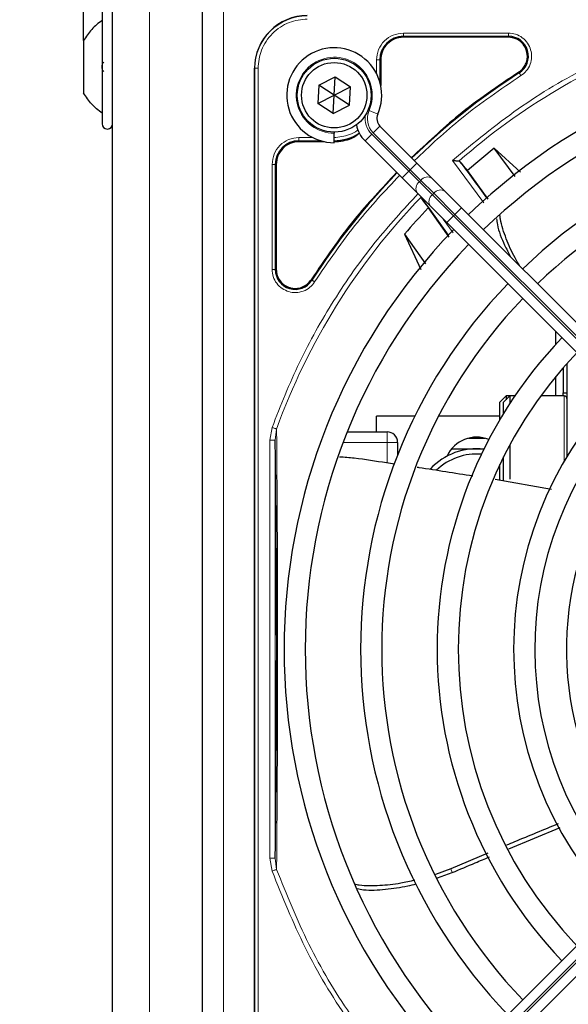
# Paper-space layout 'Blatt3' of a CAD drawing. Header units: millimetres. Extents: x 5 to 418, y 2 to 292.
# Tile 48 of 93: x 59 to 67, y 234 to 249. Entities that reach past the tile are written whole.
import ezdxf

# ---------------------------------------------------------------- set-up
doc = ezdxf.new("R2010")
doc.units = ezdxf.units.MM
doc.layers.add('SLD-0', color=7, linetype='Continuous')
doc.styles.add('SLDTEXTSTYLE0', font='TXT', dxfattribs={"width": 0.605})
doc.dimstyles.new('SLDDIMSTYLE2', dxfattribs={"dimtxt": 3.5, "dimasz": 3.302, "dimexe": 0, "dimexo": 0.0625, "dimgap": 0.875, "dimtad": 1, "dimlfac": 6, "dimrnd": 1e-09, "dimzin": 12, "dimdsep": 46, "dimtxsty": 'SLDTEXTSTYLE0', "dimsah": 1, "dimcen": 0.09, "dimadec": 0, "dimazin": 3, "dimtfac": 1, "dimtofl": 0, "dimtmove": 0, "dimatfit": 3, "dimfxl": 1, "dimfrac": 2, "dimtolj": 1, "dimtzin": 12, "dimarcsym": 0})

# ---------------------------------------------------------------- blocks, each defined once
blk = doc.blocks.new('_D_11')
at = {"layer": 'SLD-0'}
for p, q in [((59.721, 248.802), (59.721, 271.94)), ((143.471, 248.802), (143.471, 271.94)), ((59.721, 270.94), (143.471, 270.94))]:
    blk.add_line(p, q, dxfattribs=at)
for points in [[(59.721, 270.94), (63.023, 270.432), (63.023, 271.448)], [(143.471, 270.94), (140.169, 271.448), (140.169, 270.432)]]:
    blk.add_solid(points, dxfattribs=at)
at = {"layer": 'SLD-0', "insert": (95.581, 275.451), "char_height": 3.5, "attachment_point": 1, "style": 'SLDTEXTSTYLE0'}
blk.add_mtext('502,5', dxfattribs=at)
blk = doc.blocks.new('_D_13')
at = {"layer": 'SLD-0', "color": 7}
for p, q in [((62.596, 260.94), (48.721, 260.94)), ((49.721, 260.94), (49.721, 99.273)), ((62.596, 99.273), (48.721, 99.273))]:
    blk.add_line(p, q, dxfattribs=at)
for points in [[(49.721, 260.94), (49.213, 257.638), (50.229, 257.638)], [(49.721, 99.273), (50.229, 102.575), (49.213, 102.575)]]:
    blk.add_solid(points, dxfattribs=at)
at = {"layer": 'SLD-0', "color": 7, "insert": (45.209, 176.096), "char_height": 3.5, "attachment_point": 1, "rotation": 90, "style": 'SLDTEXTSTYLE0'}
blk.add_mtext('970', dxfattribs=at)

psp = doc.layouts.new('Blatt3')

# ---------------------------------------------------------------- linework, layer by layer
at = {"color": 7, "linetype": 'Continuous', "lineweight": 25}
for p, q in [((60.1795, 219.1063), (60.1795, 250.3563)), ((60.0128, 249.2897), (60.0128, 247.4897)), ((61.5962, 249.273), (61.5962, 229.1063)), ((66.4315, 248.8555), (64.7712, 248.8555)), ((59.7212, 248.8022), (59.7212, 247.9772)), ((62.4212, 230.0147), (62.4212, 248.3647)), ((64.4136, 248.498), (64.4136, 248.0931)), ((63.4373, 248.0968), (63.6945, 248.228)), ((63.6795, 247.9397), (63.6945, 248.228)), ((63.6945, 248.228), (63.9366, 248.0709)), ((63.4373, 248.0968), (63.4223, 247.8085)), ((63.6795, 247.9397), (63.4373, 248.0968)), ((63.6795, 247.9397), (63.9366, 248.0709)), ((63.9217, 247.7826), (63.9366, 248.0709)), ((63.4223, 247.8085), (63.6795, 247.9397)), ((63.6645, 247.6514), (63.6795, 247.9397)), ((63.9217, 247.7826), (63.6795, 247.9397)), ((63.6645, 247.6514), (63.4223, 247.8085)), ((63.6645, 247.6514), (63.9217, 247.7826)), ((64.9864, 246.8685), (64.4012, 247.4537)), ((63.6795, 247.3563), (63.6795, 247.3397)), ((63.6795, 247.1897), (63.6795, 247.3397)), ((63.5261, 247.2055), (63.1212, 247.2055)), ((64.1655, 247.218), (64.7507, 246.6328)), ((66.2073, 247.1029), (65.7839, 246.7509)), ((66.6214, 246.7222), (66.2073, 247.1029)), ((66.5354, 246.6551), (66.2073, 247.1029)), ((62.7636, 246.848), (62.7636, 245.1877)), ((65.2281, 246.6268), (64.9864, 246.8685)), ((65.6651, 246.8943), (65.6509, 246.901)), ((65.7839, 246.7509), (65.6651, 246.8943)), ((66.1123, 246.3007), (65.7839, 246.7509)), ((64.7507, 246.6328), (64.9924, 246.3911)), ((65.4334, 246.4214), (65.2281, 246.6268)), ((64.9924, 246.3911), (65.1977, 246.1857)), ((65.6918, 246.1631), (65.4334, 246.4214)), ((65.057, 246.3146), (65.1655, 246.1589)), ((65.1977, 246.1857), (65.4561, 245.9274)), ((65.495, 245.7001), (65.1655, 246.1589)), ((71.3437, 240.5112), (65.6918, 246.1631)), ((65.4561, 245.9274), (71.108, 240.2755)), ((64.7886, 245.7435), (65.0471, 245.1874)), ((64.7886, 245.7435), (65.1193, 245.2752)), ((67.1795, 244.1897), (67.1797, 244.2038)), ((67.1795, 244.0066), (67.1795, 244.1897)), ((67.3545, 243.7031), (67.3545, 242.2313)), ((67.2962, 243.6366), (67.2962, 243.2397)), ((67.1795, 243.1897), (67.1795, 243.4983)), ((67.2962, 243.2397), (67.3545, 243.2397)), ((67.2962, 243.1897), (67.2962, 243.2397)), ((66.3962, 243.1897), (66.2962, 243.0897)), ((66.2962, 242.8157), (66.2962, 243.0897)), ((66.4545, 243.1897), (66.3545, 243.0897)), ((66.3545, 242.9126), (66.3545, 243.0897)), ((66.4545, 243.1897), (66.3962, 243.1897)), ((66.3962, 243.1897), (66.3962, 243.1313)), ((66.5333, 243.1897), (66.4545, 243.1897)), ((66.4545, 243.1897), (66.4545, 243.071)), ((67.3128, 243.1897), (66.9407, 243.1897)), ((64.3462, 242.623), (64.3462, 242.873)), ((64.9544, 242.873), (64.3462, 242.873)), ((66.2962, 242.873), (65.3279, 242.873)), ((63.8852, 242.623), (64.5128, 242.623)), ((64.6795, 242.4563), (64.6795, 242.2527)), ((65.7993, 242.523), (66.0597, 242.523)), ((65.5347, 242.3563), (66.0469, 242.3563)), ((66.4545, 242.4186), (66.4545, 241.8778)), ((66.3545, 241.9352), (66.3545, 242.2263)), ((66.2962, 241.8545), (66.2962, 242.1067)), ((66.2207, 241.8735), (67.1133, 241.7197)), ((66.3545, 241.8459), (66.3545, 241.9352)), ((71.108, 238.1039), (65.4561, 232.4519)), ((65.6918, 232.2162), (71.3437, 237.8682)), ((66.4356, 236.0356), (67.2497, 236.3728)), ((66.1052, 235.9672), (65.5219, 235.7195)), ((65.5219, 235.7195), (65.2769, 235.6332)), ((65.3085, 235.5789), (65.5412, 235.662))]:
    psp.add_line(p, q, dxfattribs=at)
at = {"color": 7, "linetype": 'Continuous', "lineweight": 18}
for p, q in [((60.7628, 219.1063), (60.7628, 250.3563)), ((61.9295, 249.273), (61.9295, 229.1063)), ((64.7712, 248.9204), (66.4315, 248.9204)), ((64.7712, 248.8705), (66.4315, 248.8705)), ((64.7712, 248.8555), (64.7712, 248.8705)), ((66.4315, 248.8555), (66.4315, 248.8705)), ((62.4212, 248.3647), (62.4265, 248.3647)), ((62.4265, 248.3647), (62.4265, 230.0147)), ((62.4763, 248.3647), (62.4265, 248.3647)), ((62.4763, 248.3647), (62.4763, 230.0147)), ((64.3487, 248.2783), (64.3487, 248.4979)), ((64.3986, 248.1526), (64.3986, 248.498)), ((64.4136, 248.498), (64.3986, 248.498)), ((66.6009, 248.2917), (66.5928, 248.3044)), ((64.229, 247.6987), (64.3664, 247.6385)), ((64.2951, 247.3476), (64.4012, 247.4537)), ((63.1212, 247.2704), (63.3409, 247.2704)), ((64.1655, 247.218), (64.2715, 247.3241)), ((64.8568, 246.7388), (64.2715, 247.3241)), ((64.2951, 247.3476), (64.8803, 246.7624)), ((63.1212, 247.2205), (63.4666, 247.2205)), ((63.1212, 247.2055), (63.1212, 247.2205)), ((62.6987, 245.1877), (62.6987, 246.8479)), ((62.7486, 245.1877), (62.7486, 246.848)), ((62.7636, 246.848), (62.7486, 246.848)), ((64.8803, 246.7624), (64.9864, 246.8685)), ((66.0444, 246.2398), (65.5469, 246.9107)), ((64.7507, 246.6328), (64.8568, 246.7388)), ((64.8803, 246.7624), (64.8568, 246.7388)), ((65.0234, 246.5722), (64.8568, 246.7388)), ((64.8803, 246.7624), (65.047, 246.5957)), ((65.0234, 246.5722), (65.047, 246.5957)), ((65.2288, 246.3668), (65.0234, 246.5722)), ((65.047, 246.5957), (65.2524, 246.3904)), ((65.2524, 246.3904), (65.2288, 246.3668)), ((65.5621, 246.0335), (65.2288, 246.3668)), ((65.2524, 246.3904), (65.5857, 246.057)), ((65.4561, 245.9274), (65.5621, 246.0335)), ((65.5621, 246.0335), (65.5857, 246.057)), ((71.2141, 240.3815), (65.5621, 246.0335)), ((65.5857, 246.057), (65.6918, 246.1631)), ((65.5857, 246.057), (71.2376, 240.4051)), ((65.4006, 245.9829), (65.5586, 245.7673)), ((62.7486, 245.1877), (62.7636, 245.1877)), ((63.3148, 245.0263), (63.3274, 245.0182)), ((67.3128, 242.1606), (67.3128, 243.1897)), ((62.6643, 242.4907), (62.6975, 242.6927)), ((62.7476, 242.4907), (62.7691, 242.667)), ((64.5128, 242.623), (64.5128, 242.4563)), ((62.6643, 235.8886), (62.6643, 242.4907)), ((62.7476, 235.8886), (62.7476, 242.4907)), ((64.5128, 242.4563), (63.8201, 242.4563)), ((64.5128, 242.4563), (64.6795, 242.4563)), ((64.5128, 242.1362), (64.5128, 242.4563)), ((65.5621, 232.3459), (71.2141, 237.9978)), ((71.2376, 237.9742), (65.5857, 232.3223)), ((62.6975, 235.6866), (62.6643, 235.8886)), ((62.7692, 235.7122), (62.7476, 235.8886)), ((65.5219, 235.7195), (65.5412, 235.662))]:
    psp.add_line(p, q, dxfattribs=at)
at = {"color": 7, "linetype": 'Continuous', "lineweight": 25}
for radius in [0.5833, 0.5167]:
    psp.add_circle((63.6795, 247.9397), radius, dxfattribs=at)
for centre, radius, start, end in [((63.2545, 248.3647), 0.8333, 90, 180), ((64.7712, 248.498), 0.3725, 90, 180), ((66.4315, 248.5563), 0.3142, 302.63367, 90), ((63.6795, 247.9397), 0.75, 336.32369, 270), ((72.4295, 239.1897), 9.5417, 46.02565, 133.99915), ((72.4295, 239.1897), 9.2083, 90, 133.96292), ((72.4295, 239.1897), 10.8083, 122.63367, 134.11645), ((64.519, 247.5716), 0.1667, 156.32369, 225), ((60.0962, 247.4897), 0.0833, 180, 360), ((64.519, 247.5716), 0.5, 191.42049, 225), ((72.4295, 239.1897), 8.3333, 46.14599, 133.85401), ((63.6712, 247.948), 0.7275, 270, 303.67329), ((63.1212, 246.848), 0.3725, 90, 180), ((72.4295, 239.1897), 8, 90, 133.80625), ((52.4715, 236.6954), 16.676, 35.2521, 37.70462), ((72.4295, 239.1897), 10.8083, 135.88355, 147.36633), ((52.4715, 236.6954), 15.8406, 34.77699, 37.39093), ((72.4295, 239.1897), 10.0666, 136.18656, 139.37912), ((72.4295, 239.1897), 9.5417, 136.00085, 223.99915), ((72.4295, 239.1897), 9.2083, 136.03708, 223.96292), ((63.0628, 245.1877), 0.3142, 180, 327.36633), ((72.4295, 239.1897), 8.3333, 136.14599, 223.85401), ((72.4295, 239.1897), 8, 136.19375, 223.80625), ((72.4295, 239.1897), 7.125, 136.34037, 223.65963), ((72.4295, 239.1897), 6.7917, 136.40617, 223.59383), ((72.4295, 239.1897), 5.9167, 136.523, 223.38582), ((67.3128, 243.148), 0.0417, 0, 90), ((72.4295, 239.1897), 5.5833, 136.93387, 223.43808), ((64.5128, 242.4563), 0.1667, 0, 90), ((65.9295, 242.023), 0.5167, 68.17541, 155.23158), ((65.9295, 241.3563), 1, 83.44592, 137.06991), ((65.9295, 241.3563), 0.9167, 85.29282, 133.7486), ((72.4295, 239.1897), 5.0825, 158.61111, 223.12079)]:
    psp.add_arc(centre, radius, start, end, dxfattribs=at)
at = {"color": 7, "linetype": 'Continuous', "lineweight": 18}
for centre, radius, start, end in [((63.2545, 248.3647), 0.828, 90, 180), ((72.4295, 239.1897), 10.2672, 109.79676, 131.31692), ((63.6795, 247.9397), 0.6, 336.32369, 270), ((64.519, 247.5716), 0.35, 170.36291, 225), ((64.519, 247.5716), 0.3167, 156.32369, 225), ((65.154, 246.5152), 0.1339, 56.42175, 143.04947), ((65.1039, 246.4652), 0.1339, 126.95053, 213.57825), ((65.3093, 246.2598), 0.1339, 126.95053, 213.57825), ((65.3594, 246.3099), 0.1339, 56.42175, 143.04947), ((72.4295, 239.1897), 10.2672, 135.92524, 160.20345)]:
    psp.add_arc(centre, radius, start, end, dxfattribs=at)
for points, knots in [([(63.2545, 249.1428), (63.1566, 249.1325), (63.006, 249.1165), (62.8248, 249.0194), (62.7002, 248.919), (62.5997, 248.7943), (62.5027, 248.6131), (62.4867, 248.4626), (62.4763, 248.3647)], [0, 0, 0, 0, 0.2394568, 0.3683607, 0.5, 0.6316393, 0.7605432, 1, 1, 1, 1]), ([(64.3487, 248.4979), (64.3551, 248.5533), (64.3677, 248.664), (64.4654, 248.8037), (64.6051, 248.9014), (64.7158, 248.9141), (64.7712, 248.9204)], [0, 0, 0, 0, 0.2499998, 0.4999995, 0.7499998, 1, 1, 1, 1]), ([(64.7712, 248.9204), (64.7712, 248.9141), (64.7712, 248.9014), (64.7712, 248.8853), (64.7712, 248.8736), (64.7712, 248.8715), (64.7712, 248.8705)], [0, 0, 0, 0, 0.2499974, 0.4999983, 0.7499991, 1, 1, 1, 1]), ([(65.5469, 246.9107), (65.886, 247.1905), (66.5644, 247.7503), (67.7032, 248.428), (68.5189, 248.7572), (68.9266, 248.9217)], [0, 0, 0, 0, 0.3332143, 0.6667754, 1, 1, 1, 1]), ([(66.4315, 248.9204), (66.4694, 248.917), (66.5475, 248.9099), (66.6538, 248.8526), (66.7366, 248.7666), (66.7867, 248.6603), (66.8018, 248.5437), (66.7785, 248.4267), (66.7198, 248.3211), (66.6579, 248.2731), (66.6278, 248.2497)], [0, 0, 0, 0, 0.1217125, 0.2499998, 0.3782872, 0.4999997, 0.6217122, 0.7499998, 0.8782874, 1, 1, 1, 1]), ([(66.6278, 248.2497), (66.3077, 248.0332), (65.7117, 247.6303), (65.1885, 247.1369), (64.9464, 246.9085)], [0, 0, 0, 0, 0.53717444, 1, 1, 1, 1]), ([(66.6278, 248.2497), (66.6244, 248.255), (66.6176, 248.2657), (66.6089, 248.2793), (66.6026, 248.2891), (66.6015, 248.2909), (66.6009, 248.2917)], [0, 0, 0, 0, 0.2499911, 0.4999941, 0.749997, 1, 1, 1, 1]), ([(62.6987, 246.8479), (62.7051, 246.9033), (62.7177, 247.014), (62.8154, 247.1537), (62.9551, 247.2514), (63.0658, 247.2641), (63.1212, 247.2704)], [0, 0, 0, 0, 0.2499997, 0.4999995, 0.7499997, 1, 1, 1, 1]), ([(63.6712, 247.2704), (63.7556, 247.2804), (63.8856, 247.2958), (64.0111, 247.3552), (64.0504, 247.3877), (64.0545, 247.3911)], [0, 0, 0, 0, 0.6241676, 0.9601677, 1, 1, 1, 1]), ([(64.7107, 246.6728), (64.4823, 246.4306), (63.9889, 245.9075), (63.5859, 245.3115), (63.3695, 244.9914)], [0, 0, 0, 0, 0.4628256, 1, 1, 1, 1]), ([(65.0063, 246.3867), (64.7724, 246.1336), (64.2847, 245.606), (63.6605, 244.7073), (63.1081, 243.7319), (62.8341, 243.0384), (62.6975, 242.6927)], [0, 0, 0, 0, 0.2353986, 0.4907622, 0.7461259, 1, 1, 1, 1]), ([(63.3695, 244.9914), (63.3461, 244.9612), (63.298, 244.8994), (63.1925, 244.8407), (63.0754, 244.8174), (62.9589, 244.8325), (62.8526, 244.8826), (62.7665, 244.9653), (62.7093, 245.0717), (62.7022, 245.1497), (62.6987, 245.1877)], [0, 0, 0, 0, 0.1217126, 0.25, 0.3782874, 0.5, 0.6217126, 0.75, 0.8782874, 1, 1, 1, 1]), ([(62.7486, 245.1877), (62.7476, 245.1877), (62.7455, 245.1877), (62.7339, 245.1877), (62.7177, 245.1877), (62.705, 245.1877), (62.6987, 245.1877)], [0, 0, 0, 0, 0.25000199, 0.50000399, 0.75000598, 1, 1, 1, 1]), ([(63.3695, 244.9914), (63.3642, 244.9948), (63.3535, 245.0016), (63.3399, 245.0103), (63.33, 245.0166), (63.3283, 245.0177), (63.3274, 245.0182)], [0, 0, 0, 0, 0.25, 0.5, 0.75, 1, 1, 1, 1]), ([(62.7692, 235.7122), (62.771, 235.9276), (62.7743, 236.3286), (62.7783, 236.9355), (62.7824, 237.5874), (62.7832, 238.3499), (62.7855, 239.148), (62.7839, 239.8491), (62.7828, 240.4145), (62.7813, 240.9541), (62.7781, 241.4993), (62.7739, 242.0804), (62.7708, 242.4635), (62.7691, 242.667)], [0, 0, 0, 0, 0.1054719, 0.1963571, 0.2752888, 0.387443, 0.5077236, 0.5879672, 0.6632165, 0.7350379, 0.8122986, 0.9002709, 1, 1, 1, 1]), ([(62.7692, 235.7122), (62.7655, 235.7109), (62.7582, 235.7083), (62.7407, 235.702), (62.7201, 235.6947), (62.705, 235.6893), (62.6975, 235.6866)], [0, 0, 0, 0, 0.25, 0.5, 0.75, 1, 1, 1, 1]), ([(62.6975, 235.6866), (62.862, 235.2789), (63.1912, 234.4633), (63.8689, 233.3245), (64.4287, 232.6461), (64.7085, 232.3071)], [0, 0, 0, 0, 0.3332246, 0.6667857, 1, 1, 1, 1]), ([(64.7181, 232.411), (64.4475, 232.7433), (63.9061, 233.4078), (63.2497, 234.5197), (62.9293, 235.3147), (62.7692, 235.7122)], [0, 0, 0, 0, 0.3333334, 0.6666667, 1, 1, 1, 1])]:
    psp.add_open_spline(points, degree=3, knots=knots, dxfattribs=at)
at = {"color": 7, "linetype": 'Continuous', "lineweight": 25}
for points in [[(60.0128, 249.123), (59.955, 249.0779), (59.8394, 248.9877), (59.7606, 248.864), (59.7212, 248.8022)], [(64.7712, 248.8555), (64.7243, 248.8502), (64.6306, 248.8394), (64.5124, 248.7567), (64.4298, 248.6385), (64.419, 248.5448), (64.4136, 248.498)], [(66.7307, 248.5563), (66.7262, 248.5955), (66.7172, 248.6739), (66.648, 248.7728), (66.5491, 248.842), (66.4707, 248.851), (66.4315, 248.8555)], [(66.5928, 248.3044), (66.6129, 248.3194), (66.653, 248.3493), (66.6964, 248.4114), (66.7253, 248.4814), (66.7289, 248.5314), (66.7307, 248.5563)], [(60.0128, 247.6563), (59.955, 247.7014), (59.8394, 247.7917), (59.7606, 247.9153), (59.7212, 247.9772)], [(63.1212, 247.2055), (63.0743, 247.2002), (62.9806, 247.1894), (62.8624, 247.1067), (62.7798, 246.9885), (62.769, 246.8948), (62.7636, 246.848)], [(62.7636, 245.1877), (62.7666, 245.1556), (62.7726, 245.0915), (62.8196, 245.0051), (62.8893, 244.9375), (62.9773, 244.8955), (63.0741, 244.8834), (63.1692, 244.9028), (63.2553, 244.9502), (63.295, 245.0009), (63.3148, 245.0263)]]:
    psp.add_open_spline(points, degree=3, dxfattribs=at)
at = {"color": 7, "linetype": 'Continuous', "lineweight": 18}
for points in [[(66.4315, 248.9204), (66.4315, 248.9141), (66.4315, 248.9014), (66.4315, 248.8853), (66.4315, 248.8736), (66.4315, 248.8715), (66.4315, 248.8705)], [(64.3487, 248.4979), (64.355, 248.4979), (64.3677, 248.4979), (64.3839, 248.4979), (64.3955, 248.498), (64.3976, 248.498), (64.3986, 248.498)], [(63.1212, 247.2704), (63.1212, 247.2641), (63.1212, 247.2514), (63.1212, 247.2353), (63.1212, 247.2236), (63.1212, 247.2215), (63.1212, 247.2205)], [(62.6987, 246.8479), (62.705, 246.8479), (62.7177, 246.8479), (62.7339, 246.848), (62.7455, 246.848), (62.7476, 246.848), (62.7486, 246.848)], [(62.6975, 242.6927), (62.705, 242.69), (62.7201, 242.6846), (62.7407, 242.6772), (62.7582, 242.6709), (62.7655, 242.6683), (62.7691, 242.667)], [(62.6643, 242.4907), (62.6751, 242.4907), (62.6967, 242.4907), (62.724, 242.4907), (62.7434, 242.4907), (62.7462, 242.4907), (62.7476, 242.4907)], [(62.7476, 235.8886), (62.7462, 235.8886), (62.7434, 235.8886), (62.724, 235.8886), (62.6967, 235.8886), (62.6751, 235.8886), (62.6643, 235.8886)]]:
    psp.add_open_spline(points, degree=3, dxfattribs=at)
at = {"color": 7, "linetype": 'Continuous', "lineweight": 25}
for points, knots in [([(60.0414, 248.3167), (60.0374, 248.3192), (60.0297, 248.3242), (60.0205, 248.3408), (60.0143, 248.3631), (60.0121, 248.3895), (60.0143, 248.4159), (60.0204, 248.4384), (60.0296, 248.4551), (60.0374, 248.4601), (60.0414, 248.4626)], [0, 0, 0, 0, 0.1252217, 0.2494831, 0.3743256, 0.4990628, 0.6238964, 0.749388, 0.8744406, 1, 1, 1, 1]), ([(66.5928, 248.3044), (66.2698, 248.0859), (65.67, 247.6803), (65.1435, 247.1836), (64.9005, 246.9544)], [0, 0, 0, 0, 0.53849412, 1, 1, 1, 1]), ([(63.6712, 247.2055), (63.7706, 247.2129), (63.9218, 247.2241), (64.0401, 247.3147), (64.0805, 247.3457)], [0, 0, 0, 0, 0.6579201, 1, 1, 1, 1]), ([(65.5469, 246.9107), (65.5604, 246.9094), (65.5828, 246.9072), (65.6126, 246.9048), (65.6354, 246.9025), (65.646, 246.9015), (65.6509, 246.901)], [0, 0, 0, 0, 0.3361266, 0.5608644, 0.7960602, 1, 1, 1, 1]), ([(64.6648, 246.7187), (64.4355, 246.4757), (63.9388, 245.9491), (63.5332, 245.3493), (63.3148, 245.0263)], [0, 0, 0, 0, 0.4615059, 1, 1, 1, 1]), ([(66.6061, 245.2488), (66.5816, 245.2892), (66.4982, 245.4266), (66.3941, 245.6729), (66.3126, 245.8991), (66.298, 246.022), (66.2958, 246.0406)], [0, 0, 0, 0, 0.1608303, 0.546469, 0.9312223, 1, 1, 1, 1]), ([(66.2434, 245.9878), (66.2471, 245.9579), (66.2644, 245.8195), (66.3447, 245.6193), (66.428, 245.4554), (66.4576, 245.3973)], [0, 0, 0, 0, 0.1506495, 0.6992401, 1, 1, 1, 1]), ([(62.7476, 235.8886), (62.7501, 236.0823), (62.7548, 236.4488), (62.7604, 237.0112), (62.7645, 237.5089), (62.7672, 237.9675), (62.7696, 238.5417), (62.7708, 239.2003), (62.7694, 239.8876), (62.7671, 240.4411), (62.7633, 241.0448), (62.757, 241.7417), (62.7509, 242.2298), (62.7476, 242.4907)], [0, 0, 0, 0, 0.0997395, 0.1888341, 0.2689825, 0.3274726, 0.3897121, 0.5145235, 0.5996364, 0.6761984, 0.7501396, 0.8664184, 1, 1, 1, 1]), ([(63.7629, 242.2303), (63.8407, 242.225), (64.0903, 242.2079), (64.3771, 242.1558), (64.588, 242.1249), (64.6289, 242.1189)], [0, 0, 0, 0, 0.2677132, 0.8581232, 1, 1, 1, 1]), ([(64.9881, 242.0655), (64.9977, 242.0641), (65.2914, 242.0204), (65.5846, 241.9737), (65.8683, 241.9285)], [0, 0, 0, 0, 0.03254336, 1, 1, 1, 1]), ([(67.2142, 236.4305), (66.9844, 236.3365), (66.7129, 236.2254), (66.4429, 236.1105), (66.4012, 236.0928)], [0, 0, 0, 0, 0.845838, 1, 1, 1, 1]), ([(65.5412, 235.662), (65.663, 235.7138), (65.8597, 235.7975), (66.0573, 235.879), (66.1326, 235.9101)], [0, 0, 0, 0, 0.61907458, 1, 1, 1, 1]), ([(64.952, 235.5422), (64.8777, 235.5244), (64.6931, 235.4801), (64.3986, 235.4523), (64.1539, 235.4457), (64.028, 235.4709), (64.005, 235.4755)], [0, 0, 0, 0, 0.2326727, 0.5781017, 0.9227396, 1, 1, 1, 1]), ([(64.0406, 235.4092), (64.0742, 235.4026), (64.2152, 235.3749), (64.4882, 235.3979), (64.7678, 235.4314), (64.9306, 235.4732), (64.9757, 235.4848)], [0, 0, 0, 0, 0.11603132, 0.48653938, 0.85777828, 1, 1, 1, 1])]:
    psp.add_open_spline(points, degree=3, knots=knots, dxfattribs=at)

# ---------------------------------------------------------------- dimensions: what is measured, and where the dimension line sits
at = {"layer": 'SLD-0'}
dim = psp.add_linear_dim(base=(143.4712, 270.9397), p1=(59.7212, 248.8022), p2=(143.4712, 248.8022), angle=0, dimstyle='SLDDIMSTYLE2', dxfattribs=at)
dim.commit()
dim.dimension.update_dxf_attribs({"geometry": '_D_11', "text_midpoint": (101.5962, 270.9397), "dimtype": 160})
at = {"layer": 'SLD-0', "color": 7}
dim = psp.add_linear_dim(base=(49.7205, 99.273), p1=(62.5962, 260.9397), p2=(62.5962, 99.273), angle=90, dimstyle='SLDDIMSTYLE2', dxfattribs=at)
dim.commit()
dim.dimension.update_dxf_attribs({"geometry": '_D_13', "text_midpoint": (49.7205, 180.1063), "dimtype": 160})

doc.saveas('drawing.dxf')
